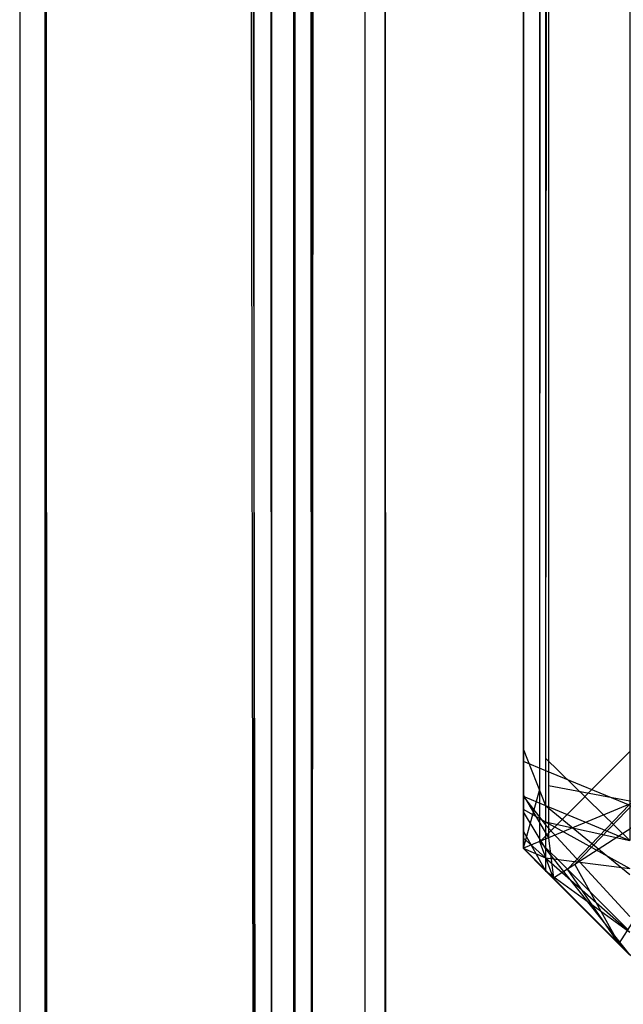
# Model space of a CAD drawing. Extents: x 0 to 1.6, y -0.5 to 0.
# Tile 2 of 182: x 0 to 0.0024, y -0.49812 to -0.49421. Entities that reach past the tile are written whole.
import ezdxf

# ---------------------------------------------------------------- set-up
doc = ezdxf.new("R2010")
doc.units = 0
for name, color, linetype in [('L32_KORPUS3_4', 7, 'CONTINUOUS'), ('L34_KORPUS3_2', 7, 'CONTINUOUS'), ('L45_ABDECKPL_0___REPLACEMTFOREM', 7, 'CONTINUOUS')]:
    doc.layers.add(name, color=color, linetype=linetype)

msp = doc.modelspace()

# ---------------------------------------------------------------- linework, layer by layer
at = {"layer": 'L32_KORPUS3_4', "color": 8, "invisible_edges": 14}
for points in [[(0.002, -0.000648, 0.007618), (0.002, -0.000929, 0.007509), (0.002, -0.497278, 0.007543), (0.002, -0.000648, 0.007618)], [(0.002, -0.000648, 0.007618), (0.002, -0.497278, 0.007543), (0.002, -0.000732, 0.589744), (0.002, -0.000648, 0.007618)], [(0.002, -0.000732, 0.589744), (0.002, -0.497107, 0.589768), (0.002, -0.000984, 0.589768), (0.002, -0.000732, 0.589744)], [(0.002, -0.000732, 0.589744), (0.002, -0.497334, 0.589678), (0.002, -0.497107, 0.589768), (0.002, -0.000732, 0.589744)], [(0.002, -0.000732, 0.589744), (0.002, -0.497278, 0.007543), (0.002, -0.497334, 0.589678), (0.002, -0.000732, 0.589744)], [(0.002424, -0.000754, 0.006963), (0.002089, -0.497192, 0.007298), (0.002089, -0.000892, 0.007298), (0.002424, -0.000754, 0.006963)], [(0.002424, -0.000754, 0.006963), (0.002424, -0.49733, 0.006963), (0.002089, -0.497192, 0.007298), (0.002424, -0.000754, 0.006963)], [(0.002424, -0.000809, 0.590314), (0.002089, -0.000947, 0.58998), (0.002424, -0.497282, 0.590314), (0.002424, -0.000809, 0.590314)], [(0.002089, -0.000892, 0.007298), (0.002, -0.497155, 0.007387), (0.002, -0.000929, 0.007387), (0.002089, -0.000892, 0.007298)], [(0.002089, -0.000892, 0.007298), (0.002089, -0.497192, 0.007298), (0.002, -0.497155, 0.007387), (0.002089, -0.000892, 0.007298)], [(0.002, -0.000929, 0.007509), (0.002, -0.497155, 0.007509), (0.002, -0.497278, 0.007543), (0.002, -0.000929, 0.007509)], [(0.002, -0.000929, 0.007387), (0.002, -0.497155, 0.007509), (0.002, -0.000929, 0.007509), (0.002, -0.000929, 0.007387)], [(0.002, -0.000929, 0.007387), (0.002, -0.497155, 0.007387), (0.002, -0.497155, 0.007509), (0.002, -0.000929, 0.007387)], [(0.002089, -0.000947, 0.58998), (0.002, -0.000984, 0.58989), (0.002089, -0.497144, 0.58998), (0.002089, -0.000947, 0.58998)], [(0.002089, -0.000947, 0.58998), (0.002089, -0.497144, 0.58998), (0.002424, -0.497282, 0.590314), (0.002089, -0.000947, 0.58998)], [(0.002, -0.000984, 0.58989), (0.002, -0.497107, 0.58989), (0.002089, -0.497144, 0.58998), (0.002, -0.000984, 0.58989)], [(0.002, -0.000984, 0.589768), (0.002, -0.497107, 0.589768), (0.002, -0.497107, 0.58989), (0.002, -0.000984, 0.589768)], [(0.002, -0.000984, 0.589768), (0.002, -0.497107, 0.58989), (0.002, -0.000984, 0.58989), (0.002, -0.000984, 0.589768)], [(0.002, -0.497107, 0.589768), (0.002, -0.497285, 0.589728), (0.002, -0.497244, 0.589768), (0.002, -0.497107, 0.589768)], [(0.002, -0.497107, 0.589768), (0.002, -0.497334, 0.589678), (0.002, -0.497285, 0.589728), (0.002, -0.497107, 0.589768)], [(0.002, -0.497107, 0.58989), (0.002089, -0.497332, 0.58998), (0.002089, -0.497144, 0.58998), (0.002, -0.497107, 0.58989)], [(0.002, -0.497107, 0.58989), (0.002, -0.497295, 0.58989), (0.002089, -0.497332, 0.58998), (0.002, -0.497107, 0.58989)], [(0.002, -0.497107, 0.589768), (0.002, -0.497244, 0.589768), (0.002, -0.497295, 0.58989), (0.002, -0.497107, 0.589768)], [(0.002, -0.497107, 0.589768), (0.002, -0.497295, 0.58989), (0.002, -0.497107, 0.58989), (0.002, -0.497107, 0.589768)], [(0.002, -0.497155, 0.007509), (0.002, -0.497244, 0.007509), (0.002, -0.497278, 0.007543), (0.002, -0.497155, 0.007509)], [(0.002, -0.497155, 0.007387), (0.002, -0.497244, 0.007509), (0.002, -0.497155, 0.007509), (0.002, -0.497155, 0.007387)], [(0.002, -0.497155, 0.007387), (0.002, -0.497295, 0.007387), (0.002, -0.497244, 0.007509), (0.002, -0.497155, 0.007387)], [(0.002, -0.497155, 0.007387), (0.002089, -0.497192, 0.007298), (0.002, -0.497295, 0.007387), (0.002, -0.497155, 0.007387)], [(0.002089, -0.497144, 0.58998), (0.002424, -0.49747, 0.590314), (0.002424, -0.497282, 0.590314), (0.002089, -0.497144, 0.58998)], [(0.002089, -0.497144, 0.58998), (0.002089, -0.497332, 0.58998), (0.002424, -0.49747, 0.590314), (0.002089, -0.497144, 0.58998)], [(0.002089, -0.497192, 0.007298), (0.002089, -0.497332, 0.007298), (0.002, -0.497295, 0.007387), (0.002089, -0.497192, 0.007298)], [(0.002089, -0.497192, 0.007298), (0.002424, -0.49733, 0.006963), (0.002089, -0.497332, 0.007298), (0.002089, -0.497192, 0.007298)], [(0.002, -0.497244, 0.007509), (0.002, -0.497295, 0.007387), (0.002, -0.497278, 0.007543), (0.002, -0.497244, 0.007509)], [(0.002, -0.497244, 0.589768), (0.002, -0.497285, 0.589728), (0.002, -0.497356, 0.589829), (0.002, -0.497244, 0.589768)], [(0.002, -0.497244, 0.589768), (0.002, -0.497356, 0.589829), (0.002, -0.497295, 0.58989), (0.002, -0.497244, 0.589768)], [(0.002, -0.497278, 0.007543), (0.002, -0.497353, 0.007618), (0.002, -0.49738, 0.007813), (0.002, -0.497278, 0.007543)], [(0.002, -0.497278, 0.007543), (0.002, -0.49738, 0.007813), (0.002, -0.497334, 0.589678), (0.002, -0.497278, 0.007543)], [(0.002, -0.497278, 0.007543), (0.002, -0.497295, 0.007387), (0.002, -0.497346, 0.007438), (0.002, -0.497278, 0.007543)], [(0.002, -0.497278, 0.007543), (0.002, -0.497346, 0.007438), (0.002, -0.497353, 0.007618), (0.002, -0.497278, 0.007543)], [(0.002, -0.497285, 0.589728), (0.002, -0.497334, 0.589678), (0.002, -0.497432, 0.589752), (0.002, -0.497285, 0.589728)], [(0.002, -0.497285, 0.589728), (0.002, -0.497432, 0.589752), (0.002, -0.497356, 0.589829), (0.002, -0.497285, 0.589728)], [(0.002, -0.497295, 0.007387), (0.002089, -0.497332, 0.007298), (0.002, -0.497346, 0.007438), (0.002, -0.497295, 0.007387)], [(0.002, -0.497295, 0.58989), (0.002, -0.497356, 0.589829), (0.002089, -0.497408, 0.589903), (0.002, -0.497295, 0.58989)], [(0.002, -0.497295, 0.58989), (0.002089, -0.497408, 0.589903), (0.002089, -0.497332, 0.58998), (0.002, -0.497295, 0.58989)], [(0.002089, -0.497332, 0.007298), (0.002089, -0.497396, 0.007362), (0.002, -0.497346, 0.007438), (0.002089, -0.497332, 0.007298)], [(0.002, -0.497334, 0.589678), (0.002, -0.49738, 0.589448), (0.002, -0.49738, 0.589632), (0.002, -0.497334, 0.589678)], [(0.002, -0.497334, 0.589678), (0.002, -0.49738, 0.007813), (0.002, -0.49738, 0.589448), (0.002, -0.497334, 0.589678)], [(0.002, -0.497334, 0.589678), (0.002, -0.49738, 0.589632), (0.002, -0.497501, 0.589683), (0.002, -0.497334, 0.589678)], [(0.002, -0.497334, 0.589678), (0.002, -0.497501, 0.589683), (0.002, -0.497432, 0.589752), (0.002, -0.497334, 0.589678)], [(0.002, -0.497346, 0.007438), (0.002089, -0.497396, 0.007362), (0.002, -0.49746, 0.007553), (0.002, -0.497346, 0.007438)], [(0.002, -0.497346, 0.007438), (0.002, -0.49746, 0.007553), (0.002, -0.497353, 0.007618), (0.002, -0.497346, 0.007438)], [(0.002, -0.497353, 0.007618), (0.002, -0.49738, 0.007645), (0.002, -0.49738, 0.007813), (0.002, -0.497353, 0.007618)], [(0.002, -0.497353, 0.007618), (0.002, -0.49746, 0.007553), (0.002, -0.49738, 0.007645), (0.002, -0.497353, 0.007618)], [(0.002424, -0.49733, 0.006963), (0.002424, -0.49747, 0.006963), (0.002089, -0.497332, 0.007298), (0.002424, -0.49733, 0.006963)], [(0.002089, -0.497332, 0.007298), (0.002424, -0.49747, 0.006963), (0.002089, -0.497396, 0.007362), (0.002089, -0.497332, 0.007298)], [(0.002089, -0.497332, 0.58998), (0.002089, -0.497408, 0.589903), (0.002424, -0.497605, 0.590179), (0.002089, -0.497332, 0.58998)], [(0.002089, -0.497332, 0.58998), (0.002424, -0.497605, 0.590179), (0.002424, -0.49747, 0.590314), (0.002089, -0.497332, 0.58998)], [(0.002, -0.497356, 0.589829), (0.002, -0.497432, 0.589752), (0.002089, -0.497504, 0.589807), (0.002, -0.497356, 0.589829)], [(0.002, -0.497356, 0.589829), (0.002089, -0.497504, 0.589807), (0.002089, -0.497408, 0.589903), (0.002, -0.497356, 0.589829)], [(0.002, -0.49738, 0.589448), (0.002, -0.497501, 0.589448), (0.002, -0.49738, 0.589632), (0.002, -0.49738, 0.589448)], [(0.002, -0.49738, 0.589632), (0.002, -0.497501, 0.589448), (0.002, -0.497501, 0.589683), (0.002, -0.49738, 0.589632)], [(0.002, -0.49738, 0.007645), (0.002, -0.497501, 0.007595), (0.002, -0.49738, 0.007813), (0.002, -0.49738, 0.007645)], [(0.002, -0.49738, 0.007813), (0.002, -0.497501, 0.007595), (0.002, -0.497501, 0.007813), (0.002, -0.49738, 0.007813)], [(0.002, -0.49738, 0.007813), (0.002, -0.497501, 0.007813), (0.002, -0.49738, 0.589448), (0.002, -0.49738, 0.007813)], [(0.002, -0.49738, 0.589448), (0.002, -0.497501, 0.007813), (0.002, -0.497501, 0.589448), (0.002, -0.49738, 0.589448)], [(0.002, -0.49738, 0.007645), (0.002, -0.49746, 0.007553), (0.002, -0.497501, 0.007595), (0.002, -0.49738, 0.007645)], [(0.002089, -0.497396, 0.007362), (0.002089, -0.497539, 0.007505), (0.002, -0.49746, 0.007553), (0.002089, -0.497396, 0.007362)], [(0.002, -0.497432, 0.589752), (0.002, -0.497501, 0.589683), (0.002089, -0.497591, 0.58972), (0.002, -0.497432, 0.589752)], [(0.002, -0.497432, 0.589752), (0.002089, -0.497591, 0.58972), (0.002089, -0.497504, 0.589807), (0.002, -0.497432, 0.589752)], [(0.002089, -0.497396, 0.007362), (0.002424, -0.49747, 0.006963), (0.002424, -0.497582, 0.007076), (0.002089, -0.497396, 0.007362)], [(0.002089, -0.497396, 0.007362), (0.002424, -0.497582, 0.007076), (0.002089, -0.497539, 0.007505), (0.002089, -0.497396, 0.007362)], [(0.002089, -0.497408, 0.589903), (0.002089, -0.497504, 0.589807), (0.002424, -0.497772, 0.590012), (0.002089, -0.497408, 0.589903)], [(0.002089, -0.497408, 0.589903), (0.002424, -0.497772, 0.590012), (0.002424, -0.497605, 0.590179), (0.002089, -0.497408, 0.589903)], [(0.002, -0.49746, 0.007553), (0.002089, -0.497539, 0.007505), (0.002, -0.497501, 0.007595), (0.002, -0.49746, 0.007553)], [(0.002089, -0.497591, 0.58972), (0.002, -0.497501, 0.589683), (0.002089, -0.497591, 0.589485), (0.002089, -0.497591, 0.58972)], [(0.002, -0.497501, 0.589683), (0.002, -0.497501, 0.589448), (0.002089, -0.497591, 0.589485), (0.002, -0.497501, 0.589683)], [(0.002089, -0.497591, 0.589485), (0.002, -0.497501, 0.589448), (0.002089, -0.497591, 0.007776), (0.002089, -0.497591, 0.589485)], [(0.002, -0.497501, 0.589448), (0.002, -0.497501, 0.007813), (0.002089, -0.497591, 0.007776), (0.002, -0.497501, 0.589448)], [(0.002, -0.497501, 0.007813), (0.002089, -0.497591, 0.007557), (0.002089, -0.497591, 0.007776), (0.002, -0.497501, 0.007813)], [(0.002, -0.497501, 0.007813), (0.002, -0.497501, 0.007595), (0.002089, -0.497591, 0.007557), (0.002, -0.497501, 0.007813)], [(0.002, -0.497501, 0.007595), (0.002089, -0.497539, 0.007505), (0.002089, -0.497591, 0.007557), (0.002, -0.497501, 0.007595)], [(0.002089, -0.497504, 0.589807), (0.002089, -0.497591, 0.58972), (0.002424, -0.497925, 0.589858), (0.002089, -0.497504, 0.589807)], [(0.002089, -0.497504, 0.589807), (0.002424, -0.497925, 0.589858), (0.002424, -0.497772, 0.590012), (0.002089, -0.497504, 0.589807)], [(0.002089, -0.497539, 0.007505), (0.002424, -0.497834, 0.007328), (0.002089, -0.497591, 0.007557), (0.002089, -0.497539, 0.007505)], [(0.002089, -0.497539, 0.007505), (0.002424, -0.497582, 0.007076), (0.002424, -0.497834, 0.007328), (0.002089, -0.497539, 0.007505)], [(0.002089, -0.497591, 0.007776), (0.002424, -0.497925, 0.007419), (0.002424, -0.497925, 0.007638), (0.002089, -0.497591, 0.007776)], [(0.002089, -0.497591, 0.007776), (0.002089, -0.497591, 0.007557), (0.002424, -0.497925, 0.007419), (0.002089, -0.497591, 0.007776)], [(0.002424, -0.497925, 0.589624), (0.002089, -0.497591, 0.589485), (0.002424, -0.497925, 0.007638), (0.002424, -0.497925, 0.589624)], [(0.002089, -0.497591, 0.589485), (0.002089, -0.497591, 0.007776), (0.002424, -0.497925, 0.007638), (0.002089, -0.497591, 0.589485)], [(0.002424, -0.497925, 0.589858), (0.002089, -0.497591, 0.58972), (0.002424, -0.497925, 0.589624), (0.002424, -0.497925, 0.589858)], [(0.002089, -0.497591, 0.58972), (0.002089, -0.497591, 0.589485), (0.002424, -0.497925, 0.589624), (0.002089, -0.497591, 0.58972)], [(0.002089, -0.497591, 0.007557), (0.002424, -0.497834, 0.007328), (0.002424, -0.497925, 0.007419), (0.002089, -0.497591, 0.007557)]]:
    msp.add_3dface(points, dxfattribs=at)
at = {"layer": 'L34_KORPUS3_2', "color": 8}
for points, invisible_edges in [([(0.002002, -0.000687, 0.007018), (0.002002, -0.497292, 0.000565), (0.002002, -0.497292, 0.007018), (0.002002, -0.000687, 0.007018)], 13), ([(0.002002, -0.497292, 0.000565), (0.002002, -0.000687, 0.007018), (0.002002, -0.000687, 0.000565), (0.002002, -0.497292, 0.000565)], 14), ([(0.002002, -0.000687, 0.00719), (0.002002, -0.497292, 0.007018), (0.002002, -0.497292, 0.00719), (0.002002, -0.000687, 0.00719)], 13), ([(0.002002, -0.497292, 0.007018), (0.002002, -0.000687, 0.00719), (0.002002, -0.000687, 0.007018), (0.002002, -0.497292, 0.007018)], 14), ([(0.002101, -0.497252, 0.007289), (0.002002, -0.000687, 0.00719), (0.002002, -0.497292, 0.00719), (0.002101, -0.497252, 0.007289)], 13), ([(0.002002, -0.000687, 0.00719), (0.002101, -0.497252, 0.007289), (0.002101, -0.000728, 0.007289), (0.002002, -0.000687, 0.00719)], 14), ([(0.002002, -0.000687, 0.000565), (0.002002, -0.497292, 0.0005), (0.002002, -0.497292, 0.000565), (0.002002, -0.000687, 0.000565)], 13), ([(0.002002, -0.497292, 0.0005), (0.002002, -0.000687, 0.000565), (0.002002, -0.000687, 0.0005), (0.002002, -0.497292, 0.0005)], 14), ([(0.002066, -0.000714, 0.000436), (0.002002, -0.497292, 0.0005), (0.002002, -0.000687, 0.0005), (0.002066, -0.000714, 0.000436)], 13), ([(0.002002, -0.497292, 0.0005), (0.002066, -0.000714, 0.000436), (0.002066, -0.497266, 0.000436), (0.002002, -0.497292, 0.0005)], 14), ([(0.002422, -0.000861, 0.000079), (0.002066, -0.497266, 0.000436), (0.002066, -0.000714, 0.000436), (0.002422, -0.000861, 0.000079)], 13), ([(0.002445, -0.497109, 0.007633), (0.002101, -0.000728, 0.007289), (0.002101, -0.497252, 0.007289), (0.002445, -0.497109, 0.007633)], 13), ([(0.002101, -0.000728, 0.007289), (0.002445, -0.497109, 0.007633), (0.002445, -0.000871, 0.007633), (0.002101, -0.000728, 0.007289)], 14), ([(0.002066, -0.497266, 0.000436), (0.002422, -0.000861, 0.000079), (0.002422, -0.497118, 0.000079), (0.002066, -0.497266, 0.000436)], 14), ([(0.002422, -0.497118, 0.000079), (0.002066, -0.497475, 0.000436), (0.002066, -0.497266, 0.000436), (0.002422, -0.497118, 0.000079)], 13), ([(0.002066, -0.497475, 0.000436), (0.002422, -0.497118, 0.000079), (0.002422, -0.497327, 0.000079), (0.002066, -0.497475, 0.000436)], 14), ([(0.002101, -0.497252, 0.007289), (0.002445, -0.497317, 0.007633), (0.002445, -0.497109, 0.007633), (0.002101, -0.497252, 0.007289)], 14), ([(0.002002, -0.497292, 0.00719), (0.002101, -0.49746, 0.007289), (0.002101, -0.497252, 0.007289), (0.002002, -0.497292, 0.00719)], 14), ([(0.002066, -0.497266, 0.000436), (0.002002, -0.497501, 0.0005), (0.002002, -0.497292, 0.0005), (0.002066, -0.497266, 0.000436)], 13), ([(0.002002, -0.497501, 0.0005), (0.002066, -0.497266, 0.000436), (0.002066, -0.497475, 0.000436), (0.002002, -0.497501, 0.0005)], 14), ([(0.002445, -0.497317, 0.007633), (0.002101, -0.497252, 0.007289), (0.002101, -0.49746, 0.007289), (0.002445, -0.497317, 0.007633)], 13), ([(0.002002, -0.497292, 0.007018), (0.002002, -0.497501, 0.000565), (0.002002, -0.497501, 0.007018), (0.002002, -0.497292, 0.007018)], 13), ([(0.002002, -0.497501, 0.000565), (0.002002, -0.497292, 0.007018), (0.002002, -0.497292, 0.000565), (0.002002, -0.497501, 0.000565)], 14), ([(0.002002, -0.497292, 0.00719), (0.002002, -0.497501, 0.007018), (0.002002, -0.497501, 0.00719), (0.002002, -0.497292, 0.00719)], 13), ([(0.002002, -0.497501, 0.007018), (0.002002, -0.497292, 0.00719), (0.002002, -0.497292, 0.007018), (0.002002, -0.497501, 0.007018)], 14), ([(0.002101, -0.49746, 0.007289), (0.002002, -0.497292, 0.00719), (0.002002, -0.497501, 0.00719), (0.002101, -0.49746, 0.007289)], 13), ([(0.002002, -0.497292, 0.000565), (0.002002, -0.497501, 0.0005), (0.002002, -0.497501, 0.000565), (0.002002, -0.497292, 0.000565)], 13), ([(0.002002, -0.497501, 0.0005), (0.002002, -0.497292, 0.000565), (0.002002, -0.497292, 0.0005), (0.002002, -0.497501, 0.0005)], 14), ([(0.002422, -0.497327, 0.000079), (0.002176, -0.497584, 0.000436), (0.002066, -0.497475, 0.000436), (0.002422, -0.497327, 0.000079)], 13), ([(0.002206, -0.497565, 0.007289), (0.002445, -0.497317, 0.007633), (0.002101, -0.49746, 0.007289), (0.002206, -0.497565, 0.007289)], 13), ([(0.002176, -0.497584, 0.000436), (0.002422, -0.497327, 0.000079), (0.002483, -0.497387, 0.000079), (0.002176, -0.497584, 0.000436)], 14), ([(0.002445, -0.497317, 0.007633), (0.002206, -0.497565, 0.007289), (0.002502, -0.497375, 0.007633), (0.002445, -0.497317, 0.007633)], 14), ([(0.002483, -0.497387, 0.000079), (0.002416, -0.497824, 0.000436), (0.002176, -0.497584, 0.000436), (0.002483, -0.497387, 0.000079)], 13), ([(0.002435, -0.497794, 0.007289), (0.002502, -0.497375, 0.007633), (0.002206, -0.497565, 0.007289), (0.002435, -0.497794, 0.007289)], 13), ([(0.002121, -0.49762, 0.00719), (0.002101, -0.49746, 0.007289), (0.002002, -0.497501, 0.00719), (0.002121, -0.49762, 0.00719)], 13), ([(0.002101, -0.49746, 0.007289), (0.002121, -0.49762, 0.00719), (0.002206, -0.497565, 0.007289), (0.002101, -0.49746, 0.007289)], 14), ([(0.002066, -0.497475, 0.000436), (0.002121, -0.49762, 0.0005), (0.002002, -0.497501, 0.0005), (0.002066, -0.497475, 0.000436)], 13), ([(0.002002, -0.497501, 0.007018), (0.002121, -0.49762, 0.000565), (0.002121, -0.49762, 0.007018), (0.002002, -0.497501, 0.007018)], 13), ([(0.002121, -0.49762, 0.000565), (0.002002, -0.497501, 0.007018), (0.002002, -0.497501, 0.000565), (0.002121, -0.49762, 0.000565)], 14), ([(0.002002, -0.497501, 0.00719), (0.002121, -0.49762, 0.007018), (0.002121, -0.49762, 0.00719), (0.002002, -0.497501, 0.00719)], 13), ([(0.002121, -0.49762, 0.007018), (0.002002, -0.497501, 0.00719), (0.002002, -0.497501, 0.007018), (0.002121, -0.49762, 0.007018)], 14), ([(0.002002, -0.497501, 0.000565), (0.002121, -0.49762, 0.0005), (0.002121, -0.49762, 0.000565), (0.002002, -0.497501, 0.000565)], 13), ([(0.002121, -0.49762, 0.0005), (0.002002, -0.497501, 0.000565), (0.002002, -0.497501, 0.0005), (0.002121, -0.49762, 0.0005)], 14), ([(0.002121, -0.49762, 0.0005), (0.002066, -0.497475, 0.000436), (0.002176, -0.497584, 0.000436), (0.002121, -0.49762, 0.0005)], 14), ([(0.00238, -0.497879, 0.00719), (0.002206, -0.497565, 0.007289), (0.002121, -0.49762, 0.00719), (0.00238, -0.497879, 0.00719)], 13), ([(0.002176, -0.497584, 0.000436), (0.00238, -0.497879, 0.0005), (0.002121, -0.49762, 0.0005), (0.002176, -0.497584, 0.000436)], 13), ([(0.00238, -0.497879, 0.0005), (0.002176, -0.497584, 0.000436), (0.002416, -0.497824, 0.000436), (0.00238, -0.497879, 0.0005)], 14), ([(0.002206, -0.497565, 0.007289), (0.00238, -0.497879, 0.00719), (0.002435, -0.497794, 0.007289), (0.002206, -0.497565, 0.007289)], 14), ([(0.00238, -0.497879, 0.000565), (0.002121, -0.49762, 0.0005), (0.00238, -0.497879, 0.0005), (0.00238, -0.497879, 0.000565)], 13), ([(0.002121, -0.49762, 0.0005), (0.00238, -0.497879, 0.000565), (0.002121, -0.49762, 0.000565), (0.002121, -0.49762, 0.0005)], 14), ([(0.00238, -0.497879, 0.00719), (0.002121, -0.49762, 0.007018), (0.00238, -0.497879, 0.007018), (0.00238, -0.497879, 0.00719)], 13), ([(0.002121, -0.49762, 0.007018), (0.00238, -0.497879, 0.00719), (0.002121, -0.49762, 0.00719), (0.002121, -0.49762, 0.007018)], 14), ([(0.00238, -0.497879, 0.007018), (0.002121, -0.49762, 0.000565), (0.00238, -0.497879, 0.000565), (0.00238, -0.497879, 0.007018)], 13), ([(0.002121, -0.49762, 0.000565), (0.00238, -0.497879, 0.007018), (0.002121, -0.49762, 0.007018), (0.002121, -0.49762, 0.000565)], 14), ([(0.002502, -0.498001, 0.00719), (0.002435, -0.497794, 0.007289), (0.00238, -0.497879, 0.00719), (0.002502, -0.498001, 0.00719)], 13), ([(0.002416, -0.497824, 0.000436), (0.002502, -0.498001, 0.0005), (0.00238, -0.497879, 0.0005), (0.002416, -0.497824, 0.000436)], 13), ([(0.002502, -0.498001, 0.007018), (0.00238, -0.497879, 0.000565), (0.002502, -0.498001, 0.000565), (0.002502, -0.498001, 0.007018)], 13), ([(0.00238, -0.497879, 0.000565), (0.002502, -0.498001, 0.007018), (0.00238, -0.497879, 0.007018), (0.00238, -0.497879, 0.000565)], 14), ([(0.002502, -0.498001, 0.00719), (0.00238, -0.497879, 0.007018), (0.002502, -0.498001, 0.007018), (0.002502, -0.498001, 0.00719)], 13), ([(0.00238, -0.497879, 0.007018), (0.002502, -0.498001, 0.00719), (0.00238, -0.497879, 0.00719), (0.00238, -0.497879, 0.007018)], 14), ([(0.002502, -0.498001, 0.000565), (0.00238, -0.497879, 0.0005), (0.002502, -0.498001, 0.0005), (0.002502, -0.498001, 0.000565)], 13), ([(0.00238, -0.497879, 0.0005), (0.002502, -0.498001, 0.000565), (0.00238, -0.497879, 0.000565), (0.00238, -0.497879, 0.0005)], 14)]:
    msp.add_3dface(points, dxfattribs=dict(at, invisible_edges=invisible_edges))
at = {"layer": 'L45_ABDECKPL_0___REPLACEMTFOREM', "color": 39}
for points, invisible_edges in [([(0.001452, -0.501188, 0.590716), (0.0014, -0.00242, 0.590716), (0.001452, -0.002369, 0.590716), (0.001452, -0.501188, 0.590716)], 14), ([(0.001403, -0.002422, 0.602705), (0.001453, -0.501185, 0.602705), (0.001453, -0.002372, 0.602705), (0.001403, -0.002422, 0.602705)], 10), ([(0.001452, -0.501188, 0.590716), (0.001452, -0.002369, 0.590716), (0.001665, -0.501188, 0.590716), (0.001452, -0.501188, 0.590716)], 15), ([(0.001665, -0.501188, 0.590716), (0.001452, -0.002369, 0.590716), (0.001616, -0.002369, 0.590716), (0.001665, -0.501188, 0.590716)], 15), ([(0.001453, -0.002372, 0.602705), (0.001453, -0.501185, 0.602705), (0.001665, -0.501185, 0.602705), (0.001453, -0.002372, 0.602705)], 15), ([(0.001453, -0.002372, 0.602705), (0.001665, -0.501185, 0.602705), (0.001616, -0.002372, 0.602705), (0.001453, -0.002372, 0.602705)], 15), ([(0.001665, -0.501188, 0.590716), (0.001616, -0.002369, 0.590716), (0.471779, -0.002369, 0.590716), (0.001665, -0.501188, 0.590716)], 15), ([(0.001616, -0.002372, 0.602705), (0.001665, -0.501185, 0.602705), (0.475865, -0.002372, 0.602705), (0.001616, -0.002372, 0.602705)], 15), ([(0.001665, -0.501188, 0.590716), (0.471779, -0.002369, 0.590716), (0.471779, -0.501188, 0.590716), (0.001665, -0.501188, 0.590716)], 15), ([(0.475865, -0.002372, 0.602705), (0.001665, -0.501185, 0.602705), (0.471779, -0.501185, 0.602705), (0.475865, -0.002372, 0.602705)], 9), ([(0.001159, -0.500895, 0.590716), (0.00115, -0.00267, 0.590716), (0.0014, -0.00242, 0.590716), (0.001159, -0.500895, 0.590716)], 13), ([(0.001152, -0.002672, 0.602705), (0.001161, -0.500893, 0.602705), (0.001403, -0.002422, 0.602705), (0.001152, -0.002672, 0.602705)], 13), ([(0.001159, -0.500895, 0.590716), (0.0014, -0.00242, 0.590716), (0.00137, -0.501107, 0.590716), (0.001159, -0.500895, 0.590716)], 10), ([(0.001403, -0.002422, 0.602705), (0.001161, -0.500893, 0.602705), (0.001372, -0.501105, 0.602705), (0.001403, -0.002422, 0.602705)], 10), ([(0.00137, -0.501107, 0.590716), (0.0014, -0.00242, 0.590716), (0.001452, -0.501188, 0.590716), (0.00137, -0.501107, 0.590716)], 13), ([(0.001403, -0.002422, 0.602705), (0.001372, -0.501105, 0.602705), (0.001453, -0.501185, 0.602705), (0.001403, -0.002422, 0.602705)], 13), ([(0, -0.002521, 0.591715), (0.000108, -0.50094, 0.591607), (0, -0.500985, 0.591715), (0, -0.002521, 0.591715)], 13), ([(0.000108, -0.50094, 0.591607), (0, -0.002521, 0.591715), (0.000108, -0.002566, 0.591607), (0.000108, -0.50094, 0.591607)], 14), ([(0, -0.500985, 0.591894), (0, -0.002521, 0.591715), (0, -0.500985, 0.591715), (0, -0.500985, 0.591894)], 13), ([(0, -0.002521, 0.591715), (0, -0.500985, 0.591894), (0, -0.002521, 0.591894), (0, -0.002521, 0.591715)], 14), ([(0.000101, -0.500943, 0.601807), (0, -0.002521, 0.601706), (0, -0.500985, 0.601706), (0.000101, -0.500943, 0.601807)], 13), ([(0, -0.002521, 0.601706), (0.000101, -0.500943, 0.601807), (0.000101, -0.002563, 0.601807), (0, -0.002521, 0.601706)], 14), ([(0, -0.500985, 0.601568), (0, -0.002521, 0.591894), (0, -0.500985, 0.591894), (0, -0.500985, 0.601568)], 13), ([(0, -0.002521, 0.591894), (0, -0.500985, 0.601568), (0, -0.002521, 0.601568), (0, -0.002521, 0.591894)], 14), ([(0, -0.500985, 0.601706), (0, -0.002521, 0.601568), (0, -0.500985, 0.601568), (0, -0.500985, 0.601706)], 13), ([(0, -0.002521, 0.601568), (0, -0.500985, 0.601706), (0, -0.002521, 0.601706), (0, -0.002521, 0.601568)], 14), ([(0.00093, -0.5006, 0.602635), (0.000101, -0.002563, 0.601807), (0.000101, -0.500943, 0.601807), (0.00093, -0.5006, 0.602635)], 13), ([(0.000101, -0.002563, 0.601807), (0.00093, -0.5006, 0.602635), (0.00093, -0.002906, 0.602635), (0.000101, -0.002563, 0.601807)], 14), ([(0.000108, -0.002566, 0.591607), (0.00094, -0.500596, 0.590776), (0.000108, -0.50094, 0.591607), (0.000108, -0.002566, 0.591607)], 13), ([(0.00094, -0.500596, 0.590776), (0.000108, -0.002566, 0.591607), (0.00094, -0.00291, 0.590776), (0.00094, -0.500596, 0.590776)], 14), ([(0.001159, -0.500895, 0.590716), (0.00109, -0.002935, 0.590716), (0.00115, -0.00267, 0.590716), (0.001159, -0.500895, 0.590716)], 10), ([(0.001093, -0.002731, 0.602705), (0.001161, -0.500893, 0.602705), (0.001152, -0.002672, 0.602705), (0.001093, -0.002731, 0.602705)], 10), ([(0.001093, -0.002935, 0.602705), (0.001161, -0.500893, 0.602705), (0.001093, -0.002731, 0.602705), (0.001093, -0.002935, 0.602705)], 13), ([(0.001, -0.500571, 0.602705), (0.00093, -0.002906, 0.602635), (0.00093, -0.5006, 0.602635), (0.001, -0.500571, 0.602705)], 13), ([(0.00093, -0.002906, 0.602635), (0.001, -0.500571, 0.602705), (0.001, -0.002935, 0.602705), (0.00093, -0.002906, 0.602635)], 14), ([(0.00094, -0.00291, 0.590776), (0.001, -0.500571, 0.590716), (0.00094, -0.500596, 0.590776), (0.00094, -0.00291, 0.590776)], 13), ([(0.001, -0.500571, 0.590716), (0.00094, -0.00291, 0.590776), (0.001, -0.002935, 0.590716), (0.001, -0.500571, 0.590716)], 14), ([(0.001, -0.002935, 0.590716), (0.00109, -0.500571, 0.590716), (0.001, -0.500571, 0.590716), (0.001, -0.002935, 0.590716)], 13), ([(0.00109, -0.500571, 0.590716), (0.001, -0.002935, 0.590716), (0.00109, -0.002935, 0.590716), (0.00109, -0.500571, 0.590716)], 14), ([(0.001093, -0.500571, 0.602705), (0.001, -0.002935, 0.602705), (0.001, -0.500571, 0.602705), (0.001093, -0.500571, 0.602705)], 13), ([(0.001, -0.002935, 0.602705), (0.001093, -0.500571, 0.602705), (0.001093, -0.002935, 0.602705), (0.001, -0.002935, 0.602705)], 14), ([(0.00109, -0.002935, 0.590716), (0.00109, -0.500827, 0.590716), (0.00109, -0.500571, 0.590716), (0.00109, -0.002935, 0.590716)], 10), ([(0.00109, -0.500827, 0.590716), (0.00109, -0.002935, 0.590716), (0.001159, -0.500895, 0.590716), (0.00109, -0.500827, 0.590716)], 13), ([(0.001093, -0.500571, 0.602705), (0.001161, -0.500893, 0.602705), (0.001093, -0.002935, 0.602705), (0.001093, -0.500571, 0.602705)], 10)]:
    msp.add_3dface(points, dxfattribs=dict(at, invisible_edges=invisible_edges))

doc.saveas('drawing.dxf')
